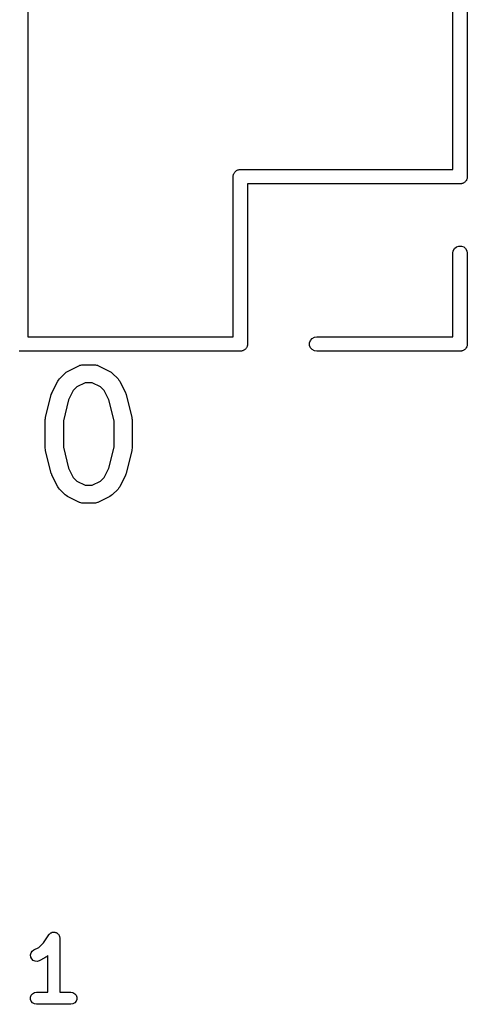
# Model space of a CAD drawing. Extents: x 83.4 to 168.1, y -157.3 to -85.4.
# Tile 52 of 60: x 141 to 144.7, y -102.5 to -94.4. Entities that reach past the tile are written whole.
import ezdxf

# ---------------------------------------------------------------- set-up
doc = ezdxf.new("R2010")
doc.units = 0
doc.header["$MEASUREMENT"] = 0
doc.layers.add('BLACK', color=7, linetype='CONTINUOUS')

msp = doc.modelspace()

# ---------------------------------------------------------------- linework, layer by layer
at = {"layer": 'Black'}
for p, q in [((144.585, -95.6141), (144.585, -90.5341)), ((144.705, -90.4741), (144.705, -95.6741)), ((141.055, -93.9631), (141.055, -97.0041)), ((142.79, -95.6221), (142.795, -95.6203)), ((142.795, -95.6203), (142.8, -95.6177)), ((142.8, -95.6177), (142.805, -95.6168)), ((142.805, -95.6168), (142.81, -95.615)), ((142.81, -95.615), (142.815, -95.615)), ((142.815, -95.615), (142.82, -95.6141)), ((142.82, -95.6141), (144.585, -95.6141)), ((142.76, -95.6741), (142.761, -95.6689)), ((142.76, -97.0041), (142.76, -95.6741)), ((142.761, -95.6637), (142.763, -95.6587)), ((142.761, -95.6689), (142.761, -95.6637)), ((142.763, -95.6587), (142.764, -95.6536)), ((142.764, -95.6536), (142.767, -95.649)), ((142.767, -95.649), (142.768, -95.6441)), ((142.768, -95.6441), (142.772, -95.6401)), ((142.772, -95.6401), (142.774, -95.6355)), ((142.774, -95.6355), (142.778, -95.6321)), ((142.778, -95.6321), (142.782, -95.6281)), ((142.782, -95.6281), (142.786, -95.6255)), ((142.786, -95.6255), (142.79, -95.6221)), ((144.699, -95.6992), (144.697, -95.7041)), ((144.702, -95.6946), (144.699, -95.6992)), ((144.703, -95.6894), (144.702, -95.6946)), ((144.704, -95.6845), (144.703, -95.6894)), ((144.705, -95.6741), (144.704, -95.6793)), ((144.704, -95.6793), (144.704, -95.6845)), ((144.645, -95.7341), (142.88, -95.7341)), ((142.88, -95.7341), (142.88, -97.0641)), ((144.65, -95.7332), (144.645, -95.7341)), ((144.656, -95.7332), (144.65, -95.7332)), ((144.661, -95.7314), (144.656, -95.7332)), ((144.666, -95.7305), (144.661, -95.7314)), ((144.67, -95.7278), (144.666, -95.7305)), ((144.675, -95.726), (144.67, -95.7278)), ((144.679, -95.7227), (144.675, -95.726)), ((144.684, -95.72), (144.679, -95.7227)), ((144.687, -95.716), (144.684, -95.72)), ((144.691, -95.7127), (144.687, -95.716)), ((144.694, -95.7081), (144.691, -95.7127)), ((144.697, -95.7041), (144.694, -95.7081)), ((144.589, -96.2886), (144.599, -96.2705)), ((144.599, -96.2705), (144.615, -96.2571)), ((144.615, -96.2571), (144.635, -96.25)), ((144.635, -96.25), (144.656, -96.25)), ((144.656, -96.25), (144.675, -96.2571)), ((144.675, -96.2571), (144.691, -96.2705)), ((144.691, -96.2705), (144.702, -96.2886)), ((144.585, -96.3091), (144.589, -96.2886)), ((144.585, -97.0041), (144.585, -96.3091)), ((144.702, -96.2886), (144.705, -96.3091)), ((144.705, -96.3091), (144.705, -97.0641)), ((141.055, -97.0041), (142.76, -97.0041)), ((143.417, -97.0181), (143.435, -97.0077)), ((143.435, -97.0077), (143.455, -97.0041)), ((143.455, -97.0041), (144.585, -97.0041)), ((142.872, -97.0941), (142.869, -97.0981)), ((142.874, -97.0892), (142.872, -97.0941)), ((142.877, -97.0846), (142.874, -97.0892)), ((142.878, -97.0794), (142.877, -97.0846)), ((142.879, -97.0745), (142.878, -97.0794)), ((142.88, -97.0641), (142.879, -97.0693)), ((142.879, -97.0693), (142.879, -97.0745)), ((143.396, -97.0537), (143.403, -97.0341)), ((143.396, -97.0745), (143.396, -97.0537)), ((143.403, -97.0941), (143.396, -97.0745)), ((143.403, -97.0341), (143.417, -97.0181)), ((143.417, -97.11), (143.403, -97.0941)), ((144.697, -97.0941), (144.694, -97.0981)), ((144.699, -97.0892), (144.697, -97.0941)), ((144.702, -97.0846), (144.699, -97.0892)), ((144.703, -97.0794), (144.702, -97.0846)), ((144.704, -97.0745), (144.703, -97.0794)), ((144.705, -97.0641), (144.704, -97.0693)), ((144.704, -97.0693), (144.704, -97.0745)), ((140.99, -97.1232), (140.985, -97.1232)), ((140.995, -97.1241), (140.99, -97.1232)), ((142.82, -97.1241), (140.995, -97.1241)), ((142.825, -97.1232), (142.82, -97.1241)), ((142.831, -97.1232), (142.825, -97.1232)), ((142.836, -97.1214), (142.831, -97.1232)), ((142.841, -97.1205), (142.836, -97.1214)), ((142.845, -97.1178), (142.841, -97.1205)), ((142.85, -97.116), (142.845, -97.1178)), ((142.854, -97.1127), (142.85, -97.116)), ((142.859, -97.11), (142.854, -97.1127)), ((142.862, -97.106), (142.859, -97.11)), ((142.866, -97.1027), (142.862, -97.106)), ((142.869, -97.0981), (142.866, -97.1027)), ((143.435, -97.1205), (143.417, -97.11)), ((143.455, -97.1241), (143.435, -97.1205)), ((144.645, -97.1241), (143.455, -97.1241)), ((144.65, -97.1232), (144.645, -97.1241)), ((144.656, -97.1232), (144.65, -97.1232)), ((144.661, -97.1214), (144.656, -97.1232)), ((144.666, -97.1205), (144.661, -97.1214)), ((144.67, -97.1178), (144.666, -97.1205)), ((144.675, -97.116), (144.67, -97.1178)), ((144.679, -97.1127), (144.675, -97.116)), ((144.684, -97.11), (144.679, -97.1127)), ((144.687, -97.106), (144.684, -97.11)), ((144.691, -97.1027), (144.687, -97.106)), ((144.694, -97.0981), (144.691, -97.1027)), ((141.385, -97.2914), (141.48, -97.2438)), ((141.48, -97.2438), (141.484, -97.2425)), ((141.484, -97.2425), (141.488, -97.2404)), ((141.488, -97.2404), (141.497, -97.2389)), ((141.497, -97.2389), (141.505, -97.2364)), ((141.505, -97.2364), (141.509, -97.2366)), ((141.509, -97.2366), (141.514, -97.2359)), ((141.514, -97.2359), (141.609, -97.2359)), ((141.609, -97.2359), (141.613, -97.2366)), ((141.613, -97.2366), (141.617, -97.2364)), ((141.617, -97.2364), (141.626, -97.2389)), ((141.626, -97.2389), (141.635, -97.2404)), ((141.635, -97.2404), (141.638, -97.2426)), ((141.638, -97.2426), (141.642, -97.2438)), ((141.642, -97.2438), (141.738, -97.2914)), ((141.318, -97.3531), (141.365, -97.3055)), ((141.365, -97.3055), (141.375, -97.2986)), ((141.375, -97.2986), (141.385, -97.2914)), ((141.738, -97.2914), (141.747, -97.2986)), ((141.747, -97.2986), (141.757, -97.3055)), ((141.757, -97.3055), (141.805, -97.3531)), ((141.256, -97.4678), (141.304, -97.3726)), ((141.304, -97.3726), (141.311, -97.3629)), ((141.311, -97.3629), (141.318, -97.3531)), ((141.463, -97.4201), (141.432, -97.4505)), ((141.531, -97.3859), (141.463, -97.4201)), ((141.591, -97.3859), (141.531, -97.3859)), ((141.66, -97.4201), (141.591, -97.3859)), ((141.69, -97.4505), (141.66, -97.4201)), ((141.805, -97.3531), (141.812, -97.3629)), ((141.812, -97.3629), (141.819, -97.3726)), ((141.819, -97.3726), (141.866, -97.4678)), ((141.203, -97.6736), (141.25, -97.4832)), ((141.25, -97.4832), (141.254, -97.4757)), ((141.254, -97.4757), (141.256, -97.4678)), ((141.432, -97.4505), (141.394, -97.5275)), ((141.729, -97.5275), (141.69, -97.4505)), ((141.866, -97.4678), (141.869, -97.4757)), ((141.869, -97.4757), (141.872, -97.4832)), ((141.872, -97.4832), (141.92, -97.6736)), ((141.394, -97.5275), (141.351, -97.7011)), ((141.772, -97.7011), (141.729, -97.5275)), ((141.201, -97.6918), (141.202, -97.6828)), ((141.201, -97.9299), (141.201, -97.6918)), ((141.202, -97.6828), (141.203, -97.6736)), ((141.351, -97.7011), (141.351, -97.9207)), ((141.772, -97.9207), (141.772, -97.7011)), ((141.92, -97.6736), (141.92, -97.6828)), ((141.92, -97.6828), (141.922, -97.6918)), ((141.922, -97.6918), (141.922, -97.9299)), ((141.202, -97.9389), (141.201, -97.9299)), ((141.203, -97.9481), (141.202, -97.9389)), ((141.25, -98.1386), (141.203, -97.9481)), ((141.351, -97.9207), (141.394, -98.0942)), ((141.729, -98.0942), (141.772, -97.9207)), ((141.92, -97.9481), (141.872, -98.1386)), ((141.922, -97.9299), (141.92, -97.9389)), ((141.92, -97.9389), (141.92, -97.9481)), ((141.254, -98.1461), (141.25, -98.1386)), ((141.256, -98.1539), (141.254, -98.1461)), ((141.304, -98.2492), (141.256, -98.1539)), ((141.394, -98.0942), (141.432, -98.1712)), ((141.69, -98.1712), (141.729, -98.0942)), ((141.866, -98.1539), (141.819, -98.2492)), ((141.869, -98.1461), (141.866, -98.1539)), ((141.872, -98.1386), (141.869, -98.1461)), ((141.432, -98.1712), (141.463, -98.2016)), ((141.463, -98.2016), (141.531, -98.2359)), ((141.531, -98.2359), (141.591, -98.2359)), ((141.591, -98.2359), (141.66, -98.2016)), ((141.66, -98.2016), (141.69, -98.1712)), ((141.311, -98.2588), (141.304, -98.2492)), ((141.318, -98.2687), (141.311, -98.2588)), ((141.365, -98.3163), (141.318, -98.2687)), ((141.375, -98.3232), (141.365, -98.3163)), ((141.757, -98.3163), (141.747, -98.3232)), ((141.805, -98.2687), (141.757, -98.3163)), ((141.812, -98.2588), (141.805, -98.2687)), ((141.819, -98.2492), (141.812, -98.2588)), ((141.385, -98.3303), (141.375, -98.3232)), ((141.48, -98.3779), (141.385, -98.3303)), ((141.484, -98.3792), (141.48, -98.3779)), ((141.488, -98.3813), (141.484, -98.3792)), ((141.497, -98.3829), (141.488, -98.3813)), ((141.505, -98.3854), (141.497, -98.3829)), ((141.509, -98.3851), (141.505, -98.3854)), ((141.514, -98.3859), (141.509, -98.3851)), ((141.609, -98.3859), (141.514, -98.3859)), ((141.613, -98.3851), (141.609, -98.3859)), ((141.617, -98.3854), (141.613, -98.3851)), ((141.626, -98.3829), (141.617, -98.3854)), ((141.635, -98.3813), (141.626, -98.3829)), ((141.638, -98.3792), (141.635, -98.3813)), ((141.642, -98.3779), (141.638, -98.3792)), ((141.738, -98.3303), (141.642, -98.3779)), ((141.747, -98.3232), (141.738, -98.3303)), ((141.185, -102.039), (141.23, -101.971)), ((141.23, -101.971), (141.232, -101.969)), ((141.232, -101.969), (141.233, -101.967)), ((141.233, -101.967), (141.238, -101.963)), ((141.238, -101.963), (141.242, -101.959)), ((141.242, -101.959), (141.244, -101.958)), ((141.244, -101.958), (141.246, -101.956)), ((141.246, -101.956), (141.252, -101.954)), ((141.252, -101.954), (141.257, -101.951)), ((141.257, -101.951), (141.26, -101.951)), ((141.26, -101.951), (141.263, -101.95)), ((141.263, -101.95), (141.269, -101.95)), ((141.269, -101.95), (141.275, -101.949)), ((141.275, -101.949), (141.277, -101.95)), ((141.277, -101.95), (141.28, -101.95)), ((141.28, -101.95), (141.286, -101.952)), ((141.286, -101.952), (141.291, -101.953)), ((141.291, -101.953), (141.294, -101.955)), ((141.294, -101.955), (141.296, -101.956)), ((141.296, -101.956), (141.301, -101.96)), ((141.301, -101.96), (141.306, -101.963)), ((141.306, -101.963), (141.307, -101.965)), ((141.307, -101.965), (141.31, -101.967)), ((141.31, -101.967), (141.313, -101.972)), ((141.313, -101.972), (141.316, -101.977)), ((141.316, -101.977), (141.317, -101.98)), ((141.317, -101.98), (141.318, -101.982)), ((141.318, -101.982), (141.319, -101.988)), ((141.319, -101.988), (141.321, -101.994)), ((141.321, -101.994), (141.321, -101.996)), ((141.321, -101.996), (141.321, -101.999)), ((141.321, -101.999), (141.321, -102.449)), ((141.106, -102.097), (141.146, -102.077)), ((141.146, -102.077), (141.185, -102.039)), ((141.079, -102.139), (141.083, -102.122)), ((141.081, -102.156), (141.079, -102.139)), ((141.088, -102.172), (141.081, -102.156)), ((141.083, -102.122), (141.092, -102.108)), ((141.092, -102.108), (141.106, -102.097)), ((141.198, -102.163), (141.151, -102.187)), ((141.205, -102.158), (141.198, -102.163)), ((141.211, -102.154), (141.205, -102.158)), ((141.221, -102.144), (141.211, -102.154)), ((141.221, -102.449), (141.221, -102.144)), ((141.101, -102.184), (141.088, -102.172)), ((141.117, -102.191), (141.101, -102.184)), ((141.134, -102.192), (141.117, -102.191)), ((141.151, -102.187), (141.134, -102.192)), ((141.079, -102.491), (141.085, -102.474)), ((141.079, -102.508), (141.079, -102.491)), ((141.085, -102.474), (141.096, -102.461)), ((141.096, -102.461), (141.111, -102.452)), ((141.111, -102.452), (141.128, -102.449)), ((141.128, -102.449), (141.221, -102.449)), ((141.321, -102.449), (141.414, -102.449)), ((141.414, -102.449), (141.431, -102.452)), ((141.431, -102.452), (141.446, -102.461)), ((141.446, -102.461), (141.457, -102.474)), ((141.457, -102.474), (141.463, -102.491)), ((141.463, -102.491), (141.463, -102.508)), ((141.085, -102.524), (141.079, -102.508)), ((141.096, -102.537), (141.085, -102.524)), ((141.111, -102.546), (141.096, -102.537)), ((141.128, -102.549), (141.111, -102.546)), ((141.414, -102.549), (141.128, -102.549)), ((141.431, -102.546), (141.414, -102.549)), ((141.446, -102.537), (141.431, -102.546)), ((141.457, -102.524), (141.446, -102.537)), ((141.463, -102.508), (141.457, -102.524))]:
    msp.add_line(p, q, dxfattribs=at)

doc.saveas('drawing.dxf')
